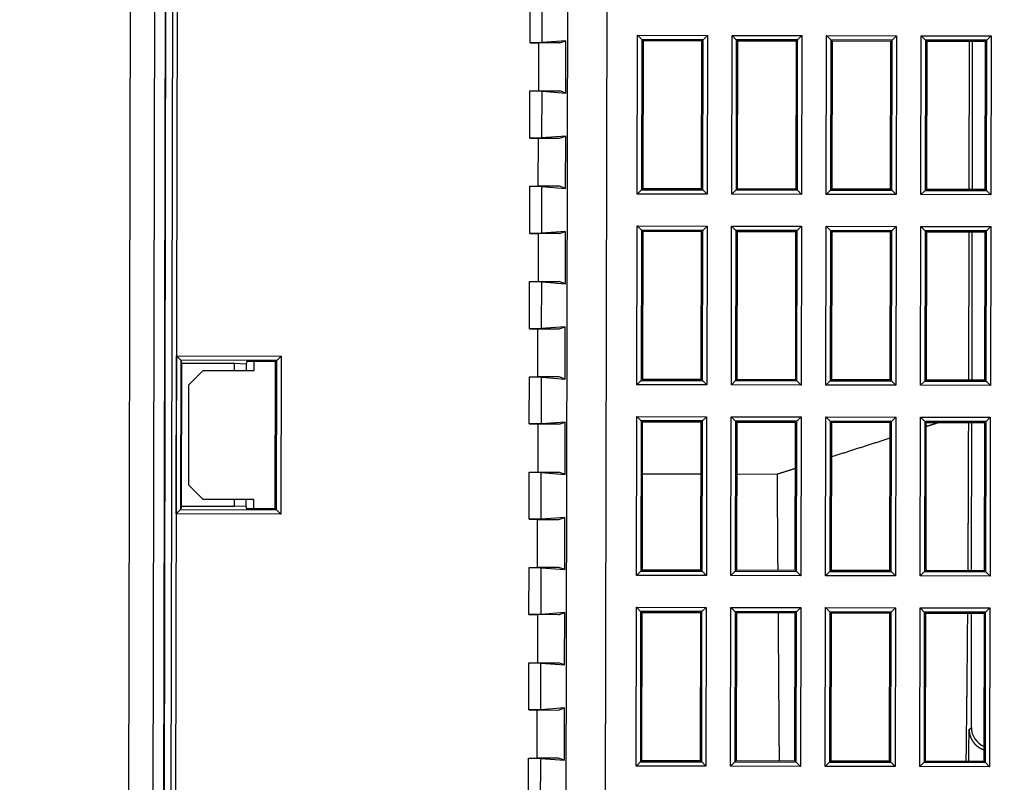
# Model space of a CAD drawing. Header units: millimetres. Extents: x 40090 to 187415, y -53271 to 40260.
# Tile 254 of 256: x 126853 to 126922, y 16710 to 16763. Entities that reach past the tile are written whole.
import ezdxf

# ---------------------------------------------------------------- set-up
doc = ezdxf.new("R2010")
doc.units = ezdxf.units.MM
for name, color, linetype in [('AVM_nárokLAN', 30, 'Continuous'), ('AVM_projektor', 6, 'Continuous'), ('AVM_sp_230VAC', 170, 'Continuous')]:
    doc.layers.add(name, color=color, linetype=linetype)
doc.styles.add('AVM', font='arial.ttf')
doc.dimstyles.new('AVM-1_50', dxfattribs={"dimscale": 40, "dimtxt": 2.5, "dimasz": 2.5, "dimexe": 1.25, "dimexo": 0.625, "dimtad": 1, "dimdec": 0, "dimrnd": 1, "dimtxsty": 'AVM', "dimcen": 2.5, "dimclrd": 256, "dimclre": 256, "dimclrt": 256, "dimadec": 0, "dimazin": 0, "dimtfac": 1, "dimtdec": 0, "dimtmove": 0, "dimatfit": 3, "dimfxl": 0, "dimarcsym": 0})

# ---------------------------------------------------------------- blocks, each defined once
blk = doc.blocks.new('PT-FW430-bottom')
for p, q in [((-78.24, 60.107), (-77.94, 59.807)), ((-78.24, 60.107), (-67.16, 60.107)), ((-78.24, 55.227), (-78.24, 60.107)), ((-77.94, 59.807), (-77.85, 59.717)), ((-67.459, 59.807), (-77.94, 59.807)), ((-77.94, 59.807), (-77.94, 55.526)), ((-67.459, 59.807), (-67.55, 59.717)), ((-67.16, 60.107), (-67.459, 59.807)), ((-67.459, 55.526), (-67.459, 59.807)), ((-67.16, 60.107), (-67.16, 55.227)), ((-64.94, 60.107), (-64.64, 59.807)), ((-64.94, 60.107), (-53.86, 60.107)), ((-64.94, 55.227), (-64.94, 60.107)), ((-64.64, 59.807), (-64.55, 59.717)), ((-54.159, 59.807), (-64.64, 59.807)), ((-64.64, 59.807), (-64.64, 55.526)), ((-54.159, 59.807), (-54.25, 59.717)), ((-53.86, 60.107), (-54.159, 59.807)), ((-54.159, 55.526), (-54.159, 59.807)), ((-53.86, 60.107), (-53.86, 55.227)), ((-51.64, 60.107), (-51.34, 59.807)), ((-51.64, 60.107), (-40.56, 60.107)), ((-51.64, 55.227), (-51.64, 60.107)), ((-51.34, 59.807), (-51.25, 59.717)), ((-51.34, 59.807), (-51.34, 55.526)), ((-40.859, 59.807), (-51.34, 59.807)), ((-40.859, 59.807), (-40.95, 59.717)), ((-40.56, 60.107), (-40.859, 59.807)), ((-40.859, 55.526), (-40.859, 59.807)), ((-40.56, 60.107), (-40.56, 55.227)), ((-38.34, 60.107), (-38.04, 59.807)), ((-38.34, 60.107), (-27.26, 60.107)), ((-38.34, 55.227), (-38.34, 60.107)), ((-38.04, 59.807), (-37.95, 59.717)), ((-38.04, 59.807), (-38.04, 55.526)), ((-27.559, 59.807), (-38.04, 59.807)), ((-27.559, 59.807), (-27.65, 59.717)), ((-27.26, 60.107), (-27.559, 59.807)), ((-27.559, 55.526), (-27.559, 59.807)), ((-27.26, 60.107), (-27.26, 55.227)), ((-77.85, 59.717), (-77.85, 55.617)), ((-67.55, 59.717), (-77.85, 59.717)), ((-67.55, 55.617), (-67.55, 59.717)), ((-54.25, 59.717), (-64.55, 59.717)), ((-64.55, 59.717), (-64.55, 55.617)), ((-54.25, 55.617), (-54.25, 59.717)), ((-40.95, 59.717), (-51.25, 59.717)), ((-51.25, 59.717), (-51.25, 55.617)), ((-40.95, 55.617), (-40.95, 59.717)), ((-37.95, 59.717), (-37.95, 55.617)), ((-27.65, 59.717), (-37.95, 59.717)), ((-27.65, 55.617), (-27.65, 59.717)), ((-67.55, 58.825), (-77.85, 58.825)), ((-67.55, 58.599), (-77.85, 58.599)), ((-54.25, 58.825), (-64.55, 58.825)), ((-54.25, 58.599), (-64.55, 58.599)), ((-40.95, 58.825), (-51.25, 58.825)), ((-30.003, 58.825), (-37.95, 58.825)), ((-29.844, 58.666), (-30.003, 58.825)), ((-77.94, 55.526), (-78.24, 55.227)), ((-67.16, 55.227), (-78.24, 55.227)), ((-77.94, 55.526), (-77.85, 55.617)), ((-77.94, 55.526), (-67.459, 55.526)), ((-77.85, 55.617), (-67.55, 55.617)), ((-67.459, 55.526), (-67.55, 55.617)), ((-67.459, 55.526), (-67.16, 55.227)), ((-64.64, 55.526), (-64.94, 55.227)), ((-53.86, 55.227), (-64.94, 55.227)), ((-64.64, 55.526), (-64.55, 55.617)), ((-64.64, 55.526), (-54.159, 55.526)), ((-64.55, 55.617), (-54.25, 55.617)), ((-54.159, 55.526), (-54.25, 55.617)), ((-54.159, 55.526), (-53.86, 55.227)), ((-51.34, 55.526), (-51.64, 55.227)), ((-40.56, 55.227), (-51.64, 55.227)), ((-51.34, 55.526), (-51.25, 55.617)), ((-51.34, 55.526), (-40.859, 55.526)), ((-51.25, 55.617), (-40.95, 55.617)), ((-40.859, 55.526), (-40.95, 55.617)), ((-40.859, 55.526), (-40.56, 55.227)), ((-38.04, 55.526), (-38.34, 55.227)), ((-27.26, 55.227), (-38.34, 55.227)), ((-38.04, 55.526), (-37.95, 55.617)), ((-38.04, 55.526), (-27.559, 55.526)), ((-37.95, 55.617), (-27.65, 55.617)), ((-27.559, 55.526), (-27.65, 55.617)), ((-27.559, 55.526), (-27.26, 55.227)), ((-78.24, 53.507), (-77.94, 53.207)), ((-78.24, 53.507), (-67.16, 53.507)), ((-78.24, 48.627), (-78.24, 53.507)), ((-77.94, 53.207), (-77.85, 53.117)), ((-77.94, 53.207), (-77.94, 48.926)), ((-67.459, 53.207), (-77.94, 53.207)), ((-67.55, 53.117), (-77.85, 53.117)), ((-77.85, 53.117), (-77.85, 49.017)), ((-67.459, 53.207), (-67.55, 53.117)), ((-67.55, 49.017), (-67.55, 53.117)), ((-67.16, 53.507), (-67.459, 53.207)), ((-67.459, 48.926), (-67.459, 53.207)), ((-67.16, 53.507), (-67.16, 48.627)), ((-64.94, 53.507), (-64.64, 53.207)), ((-64.94, 53.507), (-53.86, 53.507)), ((-64.94, 48.627), (-64.94, 53.507)), ((-64.64, 53.207), (-64.55, 53.117)), ((-64.64, 53.207), (-64.64, 48.926)), ((-54.159, 53.207), (-64.64, 53.207)), ((-54.25, 53.117), (-64.55, 53.117)), ((-64.55, 53.117), (-64.55, 49.017)), ((-54.159, 53.207), (-54.25, 53.117)), ((-54.25, 49.017), (-54.25, 53.117)), ((-53.86, 53.507), (-54.159, 53.207)), ((-54.159, 48.926), (-54.159, 53.207)), ((-53.86, 53.507), (-53.86, 48.627)), ((-51.64, 53.507), (-51.34, 53.207)), ((-51.64, 53.507), (-40.56, 53.507)), ((-51.64, 48.627), (-51.64, 53.507)), ((-51.34, 53.207), (-51.25, 53.117)), ((-40.859, 53.207), (-51.34, 53.207)), ((-51.34, 53.207), (-51.34, 48.926)), ((-51.25, 53.117), (-51.25, 49.017)), ((-40.95, 53.117), (-51.25, 53.117)), ((-40.859, 53.207), (-40.95, 53.117)), ((-40.95, 49.017), (-40.95, 53.117)), ((-40.56, 53.507), (-40.859, 53.207)), ((-40.859, 48.926), (-40.859, 53.207)), ((-40.56, 53.507), (-40.56, 48.627)), ((-38.34, 53.507), (-38.04, 53.207)), ((-38.34, 53.507), (-27.26, 53.507)), ((-38.34, 48.627), (-38.34, 53.507)), ((-38.04, 53.207), (-37.95, 53.117)), ((-27.559, 53.207), (-38.04, 53.207)), ((-38.04, 53.207), (-38.04, 48.926)), ((-37.95, 53.117), (-37.95, 49.017)), ((-27.65, 53.117), (-37.95, 53.117)), ((-27.559, 53.207), (-27.65, 53.117)), ((-27.65, 49.017), (-27.65, 53.117)), ((-27.26, 53.507), (-27.559, 53.207)), ((-27.559, 48.926), (-27.559, 53.207)), ((-27.26, 53.507), (-27.26, 48.627)), ((-77.94, 48.926), (-78.24, 48.627)), ((-77.94, 48.926), (-77.85, 49.017)), ((-77.94, 48.926), (-67.459, 48.926)), ((-77.85, 49.017), (-67.55, 49.017)), ((-67.459, 48.926), (-67.55, 49.017)), ((-67.459, 48.926), (-67.16, 48.627)), ((-64.64, 48.926), (-64.94, 48.627)), ((-64.64, 48.926), (-64.55, 49.017)), ((-64.64, 48.926), (-54.159, 48.926)), ((-64.55, 49.017), (-54.25, 49.017)), ((-54.159, 48.926), (-54.25, 49.017)), ((-54.159, 48.926), (-53.86, 48.627)), ((-51.34, 48.926), (-51.64, 48.627)), ((-51.34, 48.926), (-51.25, 49.017)), ((-51.34, 48.926), (-40.859, 48.926)), ((-51.25, 49.017), (-40.95, 49.017)), ((-40.859, 48.926), (-40.95, 49.017)), ((-40.859, 48.926), (-40.56, 48.627)), ((-38.04, 48.926), (-38.34, 48.627)), ((-38.04, 48.926), (-37.95, 49.017)), ((-38.04, 48.926), (-27.559, 48.926)), ((-37.95, 49.017), (-27.65, 49.017)), ((-27.559, 48.926), (-27.65, 49.017)), ((-27.559, 48.926), (-27.26, 48.627)), ((-67.16, 48.627), (-78.24, 48.627)), ((-53.86, 48.627), (-64.94, 48.627)), ((-40.56, 48.627), (-51.64, 48.627)), ((-27.26, 48.627), (-38.34, 48.627)), ((-78.24, 46.907), (-77.94, 46.607)), ((-78.24, 46.907), (-67.16, 46.907)), ((-78.24, 42.027), (-78.24, 46.907)), ((-67.16, 46.907), (-67.459, 46.607)), ((-67.16, 46.907), (-67.16, 42.027)), ((-64.64, 46.607), (-64.94, 46.907)), ((-64.94, 42.027), (-64.94, 46.907)), ((-64.94, 46.907), (-53.86, 46.907)), ((-53.86, 46.907), (-54.159, 46.607)), ((-53.86, 46.907), (-53.86, 42.027)), ((-51.64, 46.907), (-51.34, 46.607)), ((-51.64, 46.907), (-40.56, 46.907)), ((-51.64, 42.027), (-51.64, 46.907)), ((-40.56, 46.907), (-40.859, 46.607)), ((-40.56, 46.907), (-40.56, 42.027)), ((-38.04, 46.607), (-38.34, 46.907)), ((-38.34, 42.027), (-38.34, 46.907)), ((-38.34, 46.907), (-27.26, 46.907)), ((-27.26, 46.907), (-27.559, 46.607)), ((-27.26, 46.907), (-27.26, 42.027)), ((-77.94, 46.607), (-77.85, 46.517)), ((-67.459, 46.607), (-77.94, 46.607)), ((-77.94, 46.607), (-77.94, 42.326)), ((-67.55, 46.517), (-77.85, 46.517)), ((-77.85, 46.517), (-77.85, 42.417)), ((-67.459, 46.607), (-67.55, 46.517)), ((-67.55, 42.417), (-67.55, 46.517)), ((-67.459, 42.326), (-67.459, 46.607)), ((-64.64, 46.607), (-64.55, 46.517)), ((-64.64, 46.607), (-64.64, 42.326)), ((-54.159, 46.607), (-64.64, 46.607)), ((-54.25, 46.517), (-64.55, 46.517)), ((-64.55, 46.517), (-64.55, 42.417)), ((-54.159, 46.607), (-54.25, 46.517)), ((-54.25, 42.417), (-54.25, 46.517)), ((-54.159, 42.326), (-54.159, 46.607)), ((-51.34, 46.607), (-51.25, 46.517)), ((-40.859, 46.607), (-51.34, 46.607)), ((-51.34, 46.607), (-51.34, 42.326)), ((-40.95, 46.517), (-51.25, 46.517)), ((-51.25, 46.517), (-51.25, 42.417)), ((-40.859, 46.607), (-40.95, 46.517)), ((-40.95, 42.417), (-40.95, 46.517)), ((-40.859, 42.326), (-40.859, 46.607)), ((-38.04, 46.607), (-37.95, 46.517)), ((-27.559, 46.607), (-38.04, 46.607)), ((-38.04, 46.607), (-38.04, 42.326)), ((-27.65, 46.517), (-37.95, 46.517)), ((-37.95, 46.517), (-37.95, 42.417)), ((-27.559, 46.607), (-27.65, 46.517)), ((-27.65, 42.417), (-27.65, 46.517)), ((-27.559, 42.326), (-27.559, 46.607)), ((-47.65, 42.417), (-47.65, 45.249)), ((-77.94, 42.326), (-78.24, 42.027)), ((-67.16, 42.027), (-78.24, 42.027)), ((-77.94, 42.326), (-77.85, 42.417)), ((-77.94, 42.326), (-67.459, 42.326)), ((-77.85, 42.417), (-67.55, 42.417)), ((-67.459, 42.326), (-67.55, 42.417)), ((-67.459, 42.326), (-67.16, 42.027)), ((-64.64, 42.326), (-64.94, 42.027)), ((-53.86, 42.027), (-64.94, 42.027)), ((-64.64, 42.326), (-64.55, 42.417)), ((-64.64, 42.326), (-54.159, 42.326)), ((-64.55, 42.417), (-54.25, 42.417)), ((-54.159, 42.326), (-54.25, 42.417)), ((-53.86, 42.027), (-54.159, 42.326)), ((-51.34, 42.326), (-51.64, 42.027)), ((-40.56, 42.027), (-51.64, 42.027)), ((-51.34, 42.326), (-51.25, 42.417)), ((-51.34, 42.326), (-40.859, 42.326)), ((-51.25, 42.417), (-40.95, 42.417)), ((-40.859, 42.326), (-40.95, 42.417)), ((-40.859, 42.326), (-40.56, 42.027)), ((-38.04, 42.326), (-38.34, 42.027)), ((-27.26, 42.027), (-38.34, 42.027)), ((-38.04, 42.326), (-37.95, 42.417)), ((-38.04, 42.326), (-27.559, 42.326)), ((-37.95, 42.417), (-27.65, 42.417)), ((-27.559, 42.326), (-27.65, 42.417)), ((-27.26, 42.027), (-27.559, 42.326)), ((-78.24, 40.307), (-77.94, 40.007)), ((-78.24, 40.307), (-67.16, 40.307)), ((-78.24, 35.427), (-78.24, 40.307)), ((-77.94, 40.007), (-77.85, 39.917)), ((-77.94, 40.007), (-77.94, 35.726)), ((-67.459, 40.007), (-77.94, 40.007)), ((-77.85, 39.917), (-77.85, 35.817)), ((-67.55, 39.917), (-77.85, 39.917)), ((-67.459, 40.007), (-67.55, 39.917)), ((-67.55, 35.817), (-67.55, 39.917)), ((-67.16, 40.307), (-67.459, 40.007)), ((-67.459, 35.726), (-67.459, 40.007)), ((-67.16, 40.307), (-67.16, 35.427)), ((-64.94, 40.307), (-64.64, 40.007)), ((-64.94, 40.307), (-53.86, 40.307)), ((-64.94, 35.427), (-64.94, 40.307)), ((-64.64, 40.007), (-64.55, 39.917)), ((-54.159, 40.007), (-64.64, 40.007)), ((-64.64, 40.007), (-64.64, 35.726)), ((-54.25, 39.917), (-64.55, 39.917)), ((-64.55, 39.917), (-64.55, 35.817)), ((-54.159, 40.007), (-54.25, 39.917)), ((-54.25, 35.817), (-54.25, 39.917)), ((-53.86, 40.307), (-54.159, 40.007)), ((-54.159, 35.726), (-54.159, 40.007)), ((-53.86, 40.307), (-53.86, 35.427)), ((-51.64, 40.307), (-51.34, 40.007)), ((-51.64, 40.307), (-40.56, 40.307)), ((-51.64, 35.427), (-51.64, 40.307)), ((-51.34, 40.007), (-51.25, 39.917)), ((-40.859, 40.007), (-51.34, 40.007)), ((-51.34, 40.007), (-51.34, 35.726)), ((-40.95, 39.917), (-51.25, 39.917)), ((-51.25, 39.917), (-51.25, 35.817)), ((-47.65, 35.817), (-47.65, 39.917)), ((-40.859, 40.007), (-40.95, 39.917)), ((-40.95, 35.817), (-40.95, 39.917)), ((-40.56, 40.307), (-40.859, 40.007)), ((-40.859, 35.726), (-40.859, 40.007)), ((-40.56, 40.307), (-40.56, 35.427)), ((-38.34, 40.307), (-38.04, 40.007)), ((-38.34, 40.307), (-27.26, 40.307)), ((-38.34, 35.427), (-38.34, 40.307)), ((-38.04, 40.007), (-37.95, 39.917)), ((-38.04, 40.007), (-38.04, 35.726)), ((-27.559, 40.007), (-38.04, 40.007)), ((-37.95, 39.917), (-37.95, 35.817)), ((-27.65, 39.917), (-37.95, 39.917)), ((-27.559, 40.007), (-27.65, 39.917)), ((-27.65, 35.817), (-27.65, 39.917)), ((-27.26, 40.307), (-27.559, 40.007)), ((-27.559, 35.726), (-27.559, 40.007)), ((-27.26, 40.307), (-27.26, 35.427)), ((-77.94, 35.726), (-77.85, 35.817)), ((-77.85, 35.817), (-67.55, 35.817)), ((-67.459, 35.726), (-67.55, 35.817)), ((-64.64, 35.726), (-64.55, 35.817)), ((-64.55, 35.817), (-54.25, 35.817)), ((-54.159, 35.726), (-54.25, 35.817)), ((-51.34, 35.726), (-51.25, 35.817)), ((-51.25, 35.817), (-40.95, 35.817)), ((-40.859, 35.726), (-40.95, 35.817)), ((-38.04, 35.726), (-37.95, 35.817)), ((-37.95, 35.817), (-27.65, 35.817)), ((-27.559, 35.726), (-27.65, 35.817)), ((-77.94, 35.726), (-78.24, 35.427)), ((-67.16, 35.427), (-78.24, 35.427)), ((-77.94, 35.726), (-67.459, 35.726)), ((-67.459, 35.726), (-67.16, 35.427)), ((-64.64, 35.726), (-64.94, 35.427)), ((-53.86, 35.427), (-64.94, 35.427)), ((-64.64, 35.726), (-54.159, 35.726)), ((-54.159, 35.726), (-53.86, 35.427)), ((-51.34, 35.726), (-51.64, 35.427)), ((-40.56, 35.427), (-51.64, 35.427)), ((-51.34, 35.726), (-40.859, 35.726)), ((-40.859, 35.726), (-40.56, 35.427)), ((-38.04, 35.726), (-38.34, 35.427)), ((-27.26, 35.427), (-38.34, 35.427)), ((-38.04, 35.726), (-27.559, 35.726)), ((-27.559, 35.726), (-27.26, 35.427)), ((-200.483, 33.278), (16.887, 33.278)), ((17.425, 30.559), (-200.483, 30.559)), ((-77.707, 30.004), (-77.85, 30.429)), ((-77.85, 30.429), (-77.726, 28.773)), ((-74.2, 30.429), (-77.85, 30.429)), ((-74.2, 30.429), (-74.343, 30.004)), ((-74.324, 28.773), (-74.2, 30.429)), ((-71.057, 30.004), (-71.2, 30.429)), ((-71.2, 30.429), (-71.076, 28.773)), ((-67.55, 30.429), (-71.2, 30.429)), ((-67.55, 30.429), (-67.693, 30.004)), ((-67.674, 28.773), (-67.55, 30.429)), ((-64.407, 30.004), (-64.55, 30.429)), ((-64.55, 30.429), (-64.426, 28.773)), ((-60.9, 30.429), (-64.55, 30.429)), ((-60.9, 30.429), (-61.043, 30.004)), ((-61.024, 28.773), (-60.9, 30.429)), ((-57.757, 30.004), (-57.9, 30.429)), ((-57.9, 30.429), (-57.776, 28.773)), ((-54.25, 30.429), (-57.9, 30.429)), ((-54.25, 30.429), (-54.393, 30.004)), ((-54.374, 28.773), (-54.25, 30.429)), ((-51.107, 30.004), (-51.25, 30.429)), ((-51.25, 30.429), (-51.126, 28.773)), ((-47.6, 30.429), (-51.25, 30.429)), ((-47.6, 30.429), (-47.743, 30.004)), ((-47.724, 28.773), (-47.6, 30.429)), ((-47.65, 30.28), (-47.65, 30.43)), ((-44.457, 30.004), (-44.6, 30.429)), ((-44.6, 30.429), (-44.476, 28.773)), ((-40.95, 30.429), (-44.6, 30.429)), ((-40.95, 30.429), (-41.093, 30.004)), ((-41.074, 28.773), (-40.95, 30.429)), ((-37.807, 30.004), (-37.95, 30.429)), ((-37.95, 30.429), (-37.826, 28.773)), ((-34.3, 30.429), (-37.95, 30.429)), ((-34.3, 30.429), (-34.443, 30.004)), ((-34.424, 28.773), (-34.3, 30.429)), ((-31.157, 30.004), (-31.3, 30.429)), ((-31.3, 30.429), (-31.176, 28.773)), ((-27.65, 30.429), (-31.3, 30.429)), ((-27.65, 30.429), (-27.793, 30.004)), ((-27.774, 28.773), (-27.65, 30.429)), ((-77.707, 30.004), (-77.707, 28.522)), ((-74.343, 28.522), (-74.343, 30.004)), ((-71.057, 28.522), (-71.057, 30.004)), ((-67.693, 30.004), (-67.693, 28.522)), ((-64.407, 30.004), (-64.407, 28.522)), ((-61.043, 28.522), (-61.043, 30.004)), ((-57.757, 28.522), (-57.757, 30.004)), ((-54.393, 30.004), (-54.393, 28.522)), ((-51.107, 30.004), (-51.107, 28.522)), ((-47.743, 28.522), (-47.743, 30.004)), ((-44.457, 28.522), (-44.457, 30.004)), ((-41.093, 30.004), (-41.093, 28.522)), ((-37.807, 30.004), (-37.807, 28.522)), ((-34.443, 28.522), (-34.443, 30.004)), ((-31.157, 28.522), (-31.157, 30.004)), ((-27.793, 30.004), (-27.793, 28.522)), ((-77.726, 28.773), (-80.974, 28.773)), ((-77.726, 28.773), (-77.707, 27.929)), ((-77.707, 28.522), (-74.343, 28.522)), ((-77.707, 27.929), (-77.707, 28.522)), ((-74.343, 27.929), (-74.324, 28.773)), ((-74.343, 27.929), (-74.343, 28.522)), ((-71.076, 28.773), (-74.324, 28.773)), ((-71.076, 28.773), (-71.057, 27.929)), ((-67.693, 28.522), (-71.057, 28.522)), ((-71.057, 27.929), (-71.057, 28.522)), ((-67.693, 27.929), (-67.674, 28.773)), ((-67.693, 27.929), (-67.693, 28.522)), ((-64.426, 28.773), (-67.674, 28.773)), ((-64.426, 28.773), (-64.407, 27.929)), ((-64.407, 28.522), (-61.043, 28.522)), ((-64.407, 27.929), (-64.407, 28.522)), ((-61.043, 27.929), (-61.024, 28.773)), ((-61.043, 27.929), (-61.043, 28.522)), ((-57.776, 28.773), (-61.024, 28.773)), ((-57.776, 28.773), (-57.757, 27.929)), ((-54.393, 28.522), (-57.757, 28.522)), ((-57.757, 27.929), (-57.757, 28.522)), ((-54.393, 27.929), (-54.374, 28.773)), ((-54.393, 27.929), (-54.393, 28.522)), ((-51.126, 28.773), (-54.374, 28.773)), ((-51.126, 28.773), (-51.107, 27.929)), ((-51.107, 28.522), (-47.743, 28.522)), ((-51.107, 27.929), (-51.107, 28.522)), ((-47.743, 27.929), (-47.724, 28.773)), ((-47.743, 27.929), (-47.743, 28.522)), ((-44.476, 28.773), (-47.724, 28.773)), ((-44.476, 28.773), (-44.457, 27.929)), ((-41.093, 28.522), (-44.457, 28.522)), ((-44.457, 27.929), (-44.457, 28.522)), ((-41.093, 27.929), (-41.074, 28.773)), ((-41.093, 27.929), (-41.093, 28.522)), ((-37.826, 28.773), (-41.074, 28.773)), ((-37.826, 28.773), (-37.807, 27.929)), ((-37.807, 28.522), (-34.443, 28.522)), ((-37.807, 27.929), (-37.807, 28.522)), ((-34.443, 27.929), (-34.424, 28.773)), ((-34.443, 27.929), (-34.443, 28.522)), ((-31.176, 28.773), (-34.424, 28.773)), ((-31.176, 28.773), (-31.157, 27.929)), ((-27.793, 28.522), (-31.157, 28.522)), ((-31.157, 27.929), (-31.157, 28.522)), ((-27.793, 27.929), (-27.774, 28.773)), ((-27.793, 27.929), (-27.793, 28.522)), ((-24.526, 28.773), (-27.774, 28.773)), ((-77.707, 27.929), (-80.993, 27.929)), ((-71.057, 27.929), (-74.343, 27.929)), ((-64.407, 27.929), (-67.693, 27.929)), ((-57.757, 27.929), (-61.043, 27.929)), ((-51.107, 27.929), (-54.393, 27.929)), ((-44.457, 27.929), (-47.743, 27.929)), ((-37.807, 27.929), (-41.093, 27.929)), ((-31.157, 27.929), (-34.443, 27.929)), ((-24.507, 27.929), (-27.793, 27.929)), ((-55.51, 10.297), (-55.81, 10.596)), ((-55.81, 3.297), (-55.81, 10.596)), ((-55.81, 10.596), (-44.79, 10.596)), ((-44.79, 10.596), (-45.09, 10.297)), ((-44.79, 10.596), (-44.79, 3.297)), ((-55.421, 10.207), (-55.51, 10.297)), ((-55.51, 10.297), (-55.51, 3.597)), ((-45.09, 10.297), (-55.51, 10.297)), ((-55.421, 10.207), (-55.421, 8.207)), ((-45.179, 10.207), (-55.421, 10.207)), ((-45.179, 10.207), (-45.09, 10.297)), ((-45.179, 8.207), (-45.179, 10.207)), ((-45.09, 3.597), (-45.09, 10.297)), ((-54.8, 8.717), (-55.421, 8.717)), ((-54.8, 5.167), (-54.8, 8.717)), ((-45.8, 8.717), (-45.8, 5.167)), ((-45.179, 8.717), (-45.8, 8.717)), ((-55.421, 8.207), (-55.257, 8.153)), ((-55.3, 7.353), (-55.257, 8.153)), ((-55.257, 8.153), (-54.8, 8.153)), ((-45.8, 8.153), (-45.343, 8.153)), ((-45.343, 8.153), (-45.179, 8.207)), ((-45.343, 8.153), (-45.3, 7.353)), ((-54.8, 7.353), (-55.3, 7.353)), ((-55.3, 3.667), (-55.3, 7.353)), ((-45.3, 7.353), (-45.8, 7.353)), ((-45.3, 7.353), (-45.3, 3.667)), ((-53.8, 4.167), (-54.8, 5.167)), ((-45.8, 5.167), (-46.8, 4.167)), ((-46.8, 4.167), (-53.8, 4.167)), ((-55.51, 3.597), (-55.81, 3.297)), ((-55.3, 3.667), (-55.51, 3.597)), ((-55.51, 3.597), (-45.09, 3.597)), ((-45.3, 3.667), (-55.3, 3.667)), ((-45.3, 3.667), (-45.09, 3.597)), ((-44.79, 3.297), (-45.09, 3.597)), ((-197.929, 3.282), (197.934, 3.282)), ((197.934, 2.983), (-197.929, 2.983)), ((-18.274, 2.979), (-197.929, 2.979)), ((-44.79, 3.297), (-55.81, 3.297)), ((-18.274, 2.505), (-197.929, 2.505)), ((-18.283, 2.488), (-197.929, 2.488)), ((197.924, 2.468), (-197.924, 2.468)), ((-197.924, 1.706), (197.924, 1.706)), ((-197.924, 0), (197.924, 0))]:
    blk.add_line(p, q)
for centre, major_axis, ratio, start_param, end_param in [((-30.003, 60.325), (-0.576, -1.391), 0.975619, 0.401501, 1.537433), ((-41.075, 57.956), (-42.2, 0), 0.017455, 4.388632, 4.443007), ((-55.51, 3.297), (0, -0.3), 0.052408, 3.159046, 3.193952), ((-45.09, 3.297), (0, -0.3), 0.052408, 3.089233, 3.124139)]:
    blk.add_ellipse(centre, major_axis=major_axis, ratio=ratio, start_param=start_param, end_param=end_param)
for points, start_tangent, end_tangent in [([(-29.844, 58.666), (-29.831, 58.666), (-29.817, 58.666), (-29.804, 58.667), (-29.791, 58.667), (-29.778, 58.668), (-29.764, 58.669), (-29.751, 58.67), (-29.738, 58.671), (-29.725, 58.672), (-29.712, 58.673), (-29.699, 58.675), (-29.685, 58.676), (-29.672, 58.678), (-29.659, 58.68), (-29.646, 58.682), (-29.633, 58.684), (-29.62, 58.686), (-29.607, 58.688), (-29.594, 58.69), (-29.581, 58.693), (-29.568, 58.696), (-29.555, 58.698), (-29.542, 58.701), (-29.529, 58.704), (-29.516, 58.707), (-29.503, 58.71), (-29.49, 58.714), (-29.477, 58.717), (-29.464, 58.721), (-29.452, 58.724), (-29.439, 58.728), (-29.426, 58.732), (-29.413, 58.736), (-29.4, 58.74), (-29.387, 58.745), (-29.375, 58.749), (-29.362, 58.754), (-29.349, 58.758), (-29.336, 58.763), (-29.324, 58.768), (-29.311, 58.773), (-29.298, 58.778), (-29.286, 58.784), (-29.273, 58.789), (-29.26, 58.795), (-29.248, 58.801), (-29.235, 58.806), (-29.223, 58.812), (-29.21, 58.818), (-29.198, 58.825), (-29.186, 58.831), (-29.173, 58.837), (-29.161, 58.844), (-29.149, 58.85), (-29.137, 58.857), (-29.125, 58.864), (-29.113, 58.871), (-29.101, 58.878), (-29.089, 58.886), (-29.077, 58.893), (-29.065, 58.9), (-29.053, 58.908), (-29.041, 58.916), (-29.029, 58.924), (-29.018, 58.932), (-29.006, 58.94), (-28.995, 58.948), (-28.983, 58.957), (-28.972, 58.965), (-28.96, 58.974), (-28.949, 58.983), (-28.937, 58.992), (-28.926, 59.001), (-28.915, 59.01), (-28.904, 59.019), (-28.893, 59.029), (-28.882, 59.038), (-28.871, 59.048), (-28.86, 59.058), (-28.849, 59.068), (-28.838, 59.078), (-28.828, 59.088), (-28.817, 59.099), (-28.807, 59.109), (-28.796, 59.12), (-28.786, 59.13), (-28.776, 59.141), (-28.766, 59.152), (-28.756, 59.163), (-28.746, 59.174), (-28.736, 59.186), (-28.726, 59.197), (-28.716, 59.208), (-28.707, 59.22), (-28.697, 59.232), (-28.688, 59.244), (-28.678, 59.256), (-28.669, 59.268), (-28.66, 59.28), (-28.651, 59.293), (-28.642, 59.305), (-28.633, 59.318), (-28.625, 59.331), (-28.616, 59.344), (-28.607, 59.357), (-28.599, 59.37), (-28.591, 59.383), (-28.582, 59.397), (-28.574, 59.41), (-28.567, 59.424), (-28.559, 59.438), (-28.551, 59.451), (-28.544, 59.465), (-28.536, 59.479), (-28.529, 59.493), (-28.522, 59.508), (-28.515, 59.522), (-28.508, 59.536), (-28.501, 59.551), (-28.495, 59.565), (-28.489, 59.58), (-28.482, 59.594), (-28.476, 59.609), (-28.47, 59.623), (-28.465, 59.638), (-28.459, 59.652), (-28.454, 59.666), (-28.449, 59.681), (-28.443, 59.7), (-28.435, 59.722)], (0.999908, 0.013574), (0.307403, 0.951579)), ([(-40.949, 58.575), (-41.237, 58.576), (-41.526, 58.577), (-41.815, 58.578), (-42.104, 58.58), (-42.394, 58.581), (-42.684, 58.582), (-42.974, 58.583), (-43.265, 58.584), (-43.556, 58.585), (-43.848, 58.586), (-44.14, 58.587), (-44.432, 58.588), (-44.725, 58.588), (-45.017, 58.589), (-45.311, 58.59), (-45.604, 58.591), (-45.898, 58.592), (-46.193, 58.592), (-46.487, 58.593), (-46.782, 58.594), (-47.078, 58.594), (-47.373, 58.595), (-47.669, 58.595), (-47.966, 58.596), (-48.262, 58.596), (-48.56, 58.597), (-48.857, 58.597), (-49.155, 58.597), (-49.453, 58.598), (-49.752, 58.598), (-50.05, 58.598), (-50.35, 58.598), (-50.649, 58.598), (-50.949, 58.599), (-51.25, 58.599)], (-0.99999, 0.004463), (-1, 0.000274)), ([(-27.648, 58.473), (-27.808, 58.474), (-27.968, 58.476), (-28.128, 58.478), (-28.289, 58.48), (-28.451, 58.481), (-28.613, 58.483), (-28.775, 58.485), (-28.937, 58.487), (-29.1, 58.488), (-29.264, 58.49), (-29.428, 58.492), (-29.592, 58.493), (-29.757, 58.495), (-29.922, 58.497), (-30.087, 58.498), (-30.253, 58.5), (-30.419, 58.502), (-30.586, 58.503), (-30.753, 58.505), (-30.92, 58.506), (-31.088, 58.508), (-31.256, 58.51), (-31.425, 58.511), (-31.594, 58.513), (-31.764, 58.514), (-31.934, 58.516), (-32.104, 58.517), (-32.275, 58.519), (-32.446, 58.52), (-32.617, 58.522), (-32.789, 58.523), (-32.962, 58.524), (-33.135, 58.526), (-33.308, 58.527), (-33.481, 58.529), (-33.655, 58.53), (-33.83, 58.531), (-34.005, 58.533), (-34.18, 58.534), (-34.355, 58.535), (-34.531, 58.537), (-34.708, 58.538), (-34.885, 58.539), (-35.062, 58.541), (-35.24, 58.542), (-35.418, 58.543), (-35.597, 58.544), (-35.776, 58.546), (-35.955, 58.547), (-36.135, 58.548), (-36.315, 58.549), (-36.496, 58.55), (-36.677, 58.552), (-36.858, 58.553), (-37.039, 58.554), (-37.221, 58.555), (-37.402, 58.556), (-37.584, 58.557), (-37.766, 58.558), (-37.948, 58.559)], (-0.999935, 0.011392), (-0.999983, 0.005797)), ([(-50.987, 55.617), (-51.005, 55.671), (-51.022, 55.725), (-51.04, 55.78), (-51.057, 55.834), (-51.075, 55.889), (-51.092, 55.943), (-51.11, 55.998), (-51.127, 56.052), (-51.145, 56.106), (-51.162, 56.161), (-51.18, 56.215), (-51.197, 56.27), (-51.215, 56.324), (-51.232, 56.379), (-51.25, 56.433)], (-0.306394, 0.951905), (-0.306394, 0.951905)), ([(-48.863, 49.017), (-48.951, 49.29), (-49.039, 49.563), (-49.127, 49.837), (-49.215, 50.11), (-49.303, 50.383), (-49.391, 50.657), (-49.479, 50.93), (-49.567, 51.203), (-49.655, 51.477), (-49.743, 51.75), (-49.83, 52.023), (-49.918, 52.297), (-50.006, 52.57), (-50.094, 52.843), (-50.182, 53.117)], (-0.306394, 0.951905), (-0.306394, 0.951905)), ([(-47.65, 45.249), (-47.677, 45.334), (-47.704, 45.418), (-47.732, 45.503), (-47.759, 45.587), (-47.786, 45.672), (-47.813, 45.756), (-47.84, 45.841), (-47.868, 45.925), (-47.895, 46.01), (-47.922, 46.094), (-47.949, 46.179), (-47.976, 46.263), (-48.004, 46.348), (-48.031, 46.432), (-48.058, 46.517)], (-0.306394, 0.951905), (-0.306394, 0.951905)), ([(-27.649, 45.434), (-27.827, 45.432), (-28.005, 45.43), (-28.184, 45.429), (-28.363, 45.427), (-28.542, 45.426), (-28.722, 45.424), (-28.903, 45.422), (-29.084, 45.421), (-29.265, 45.419), (-29.447, 45.417), (-29.629, 45.416), (-29.811, 45.414), (-29.994, 45.412), (-30.178, 45.411), (-30.362, 45.409), (-30.546, 45.407), (-30.731, 45.406), (-30.916, 45.404), (-31.102, 45.402), (-31.288, 45.401), (-31.474, 45.399), (-31.661, 45.397), (-31.848, 45.396), (-32.036, 45.394), (-32.225, 45.392), (-32.413, 45.39), (-32.602, 45.389), (-32.791, 45.387), (-32.98, 45.385), (-33.169, 45.384), (-33.358, 45.382), (-33.548, 45.38), (-33.738, 45.378), (-33.928, 45.377), (-34.118, 45.375), (-34.308, 45.373), (-34.498, 45.371), (-34.688, 45.37), (-34.879, 45.368), (-35.07, 45.366), (-35.261, 45.364), (-35.452, 45.363), (-35.643, 45.361), (-35.834, 45.359), (-36.026, 45.357), (-36.217, 45.356), (-36.409, 45.354), (-36.601, 45.352), (-36.793, 45.35), (-36.986, 45.348), (-37.178, 45.347), (-37.371, 45.345), (-37.563, 45.343), (-37.756, 45.341), (-37.949, 45.34)], (-0.999959, -0.009023), (-0.999957, -0.009249)), ([(-40.949, 45.312), (-41.043, 45.311), (-41.138, 45.31), (-41.233, 45.309), (-41.327, 45.308), (-41.422, 45.307), (-41.517, 45.306), (-41.611, 45.306), (-41.706, 45.305), (-41.801, 45.304), (-41.896, 45.303), (-41.991, 45.302), (-42.085, 45.301), (-42.18, 45.3), (-42.275, 45.299), (-42.37, 45.298), (-42.465, 45.298), (-42.561, 45.297), (-42.656, 45.296), (-42.751, 45.295), (-42.846, 45.294), (-42.941, 45.293), (-43.037, 45.292), (-43.132, 45.291), (-43.227, 45.29), (-43.323, 45.29), (-43.418, 45.289), (-43.513, 45.288), (-43.609, 45.287), (-43.704, 45.286), (-43.8, 45.285), (-43.896, 45.284), (-43.991, 45.283), (-44.087, 45.282), (-44.182, 45.282), (-44.278, 45.281), (-44.374, 45.28), (-44.47, 45.279), (-44.566, 45.278), (-44.661, 45.277), (-44.757, 45.276), (-44.853, 45.275), (-44.949, 45.274), (-45.045, 45.273), (-45.141, 45.273), (-45.237, 45.272), (-45.334, 45.271), (-45.43, 45.27), (-45.526, 45.269), (-45.622, 45.268), (-45.718, 45.267), (-45.815, 45.266), (-45.911, 45.265), (-46.007, 45.264), (-46.104, 45.264), (-46.2, 45.263), (-46.297, 45.262), (-46.393, 45.261), (-46.49, 45.26), (-46.586, 45.259), (-46.683, 45.258), (-46.78, 45.257), (-46.876, 45.256), (-46.973, 45.255), (-47.07, 45.254), (-47.167, 45.254), (-47.264, 45.253), (-47.36, 45.252), (-47.457, 45.251), (-47.554, 45.25), (-47.65, 45.249)], (-0.999957, -0.009303), (-0.999956, -0.009413))]:
    blk.add_spline(points, degree=3, dxfattribs=dict(start_tangent=start_tangent, end_tangent=end_tangent))

msp = doc.modelspace()

# ---------------------------------------------------------------- block references
at = {"layer": 'AVM_projektor', "rotation": 269.8895464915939}
msp.add_blockref('PT-FW430-bottom', (126860.867, 16683.842), dxfattribs=at)

# ---------------------------------------------------------------- leaders
at = {"layer": 'AVM_nárokLAN', "annotation_type": 0, "has_hookline": 1, "hookline_direction": 1, "text_width": 5076.398}
msp.add_leader([(127206.349, 16953.673), (123491.29, 15020.488), (123391.29, 15020.488)], dimstyle='AVM-1_50', override={"dimgap": 0.625, "dimtad": 0}, dxfattribs=at)
at = {"layer": 'AVM_sp_230VAC', "annotation_type": 0, "has_hookline": 1, "hookline_direction": 1, "text_width": 3709.277}
msp.add_leader([(127122.435, 16960.354), (123569.463, 15887.714), (123469.463, 15887.714)], dimstyle='AVM-1_50', override={"dimgap": 0.625, "dimtad": 0}, dxfattribs=at)

doc.saveas('drawing.dxf')
